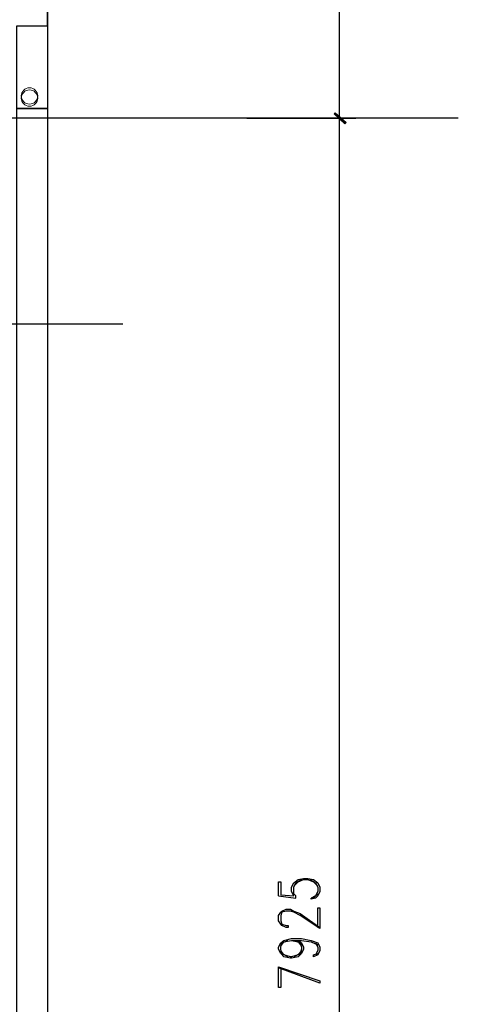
# Model space of a CAD drawing. Header units: millimetres. Extents: x 0 to 420, y 0 to 297.
# Tile 69 of 79: x 339 to 356, y 153 to 191. Entities that reach past the tile are written whole.
import ezdxf

# ---------------------------------------------------------------- set-up
doc = ezdxf.new("R2010")
doc.units = ezdxf.units.MM
doc.layers.add('FILL_000000', color=7, linetype='Continuous')
doc.layers.add('LINE_000000', color=7, linetype='Continuous')

msp = doc.modelspace()

# ---------------------------------------------------------------- hatches: boundary and pattern name
at = {"layer": 'FILL_000000'}
h = msp.add_hatch(color=7, dxfattribs=at)
h.dxf.hatch_style = 1
h.paths.add_polyline_path([(352.129, 187.071), (351.663, 187.41), (351.705, 187.452), (352.129, 187.071)])
h = msp.add_hatch(color=7, dxfattribs=at)
h.dxf.hatch_style = 1
h.paths.add_polyline_path([(351.705, 187.452), (351.663, 187.41), (352.129, 187.071), (351.705, 187.452)])
h = msp.add_hatch(color=7, dxfattribs=at)
h.dxf.hatch_style = 1
h.paths.add_polyline_path([(352.086, 187.029), (352.129, 187.071), (351.663, 187.41), (352.086, 187.029)])
h = msp.add_hatch(color=7, dxfattribs=at)
h.dxf.hatch_style = 1
h.paths.add_polyline_path([(351.663, 187.41), (352.129, 187.071), (352.086, 187.029), (351.663, 187.41)])

# ---------------------------------------------------------------- linework, layer by layer
at = {"layer": 'LINE_000000', "lineweight": 25}
for p, q in [((340.529, 220.599), (340.529, 67.691)), ((351.875, 187.24), (351.875, 211.201)), ((356.489, 187.24), (263.44, 187.24)), ((348.276, 187.24), (352.51, 187.24)), ((348.276, 187.24), (352.51, 187.24)), ((351.875, 123.91), (351.875, 187.24)), ((343.45, 179.239), (263.44, 179.239)), ((349.504, 157.014), (350.181, 156.93)), ((351.028, 157.099), (350.859, 156.93))]:
    msp.add_line(p, q, dxfattribs=at)
for points in [[(340.529, 190.839), (340.529, 211.201), (284.607, 211.201), (284.607, 190.839)], [(349.504, 157.014), (349.504, 157.565), (349.589, 157.565), (349.589, 157.057), (350.097, 157.014), (350.012, 157.184), (350.012, 157.353), (350.097, 157.522), (350.266, 157.649), (350.478, 157.692), (350.647, 157.692), (350.859, 157.649), (351.028, 157.522), (351.113, 157.353), (351.113, 157.184), (351.028, 157.014), (350.943, 156.93), (350.774, 156.887), (350.774, 156.93)], [(350.181, 156.93), (350.181, 157.014), (350.097, 157.099), (350.097, 157.353), (350.181, 157.522), (350.393, 157.649)], [(350.097, 157.395), (350.266, 157.565), (350.478, 157.649), (350.647, 157.649), (350.859, 157.565), (351.028, 157.395)], [(350.732, 157.649), (350.943, 157.522), (351.028, 157.353), (351.028, 157.184), (350.943, 157.014), (350.774, 156.93)], [(351.028, 155.787), (351.028, 156.549), (351.113, 156.549), (351.113, 155.744), (350.351, 156.252), (350.097, 156.379), (349.97, 156.422), (349.8, 156.422), (349.631, 156.379), (349.589, 156.252), (349.589, 156.041), (349.631, 155.914), (349.8, 155.871), (349.885, 155.871), (349.885, 155.787), (349.8, 155.787), (349.631, 155.871), (349.589, 155.914), (349.504, 156.041), (349.504, 156.252), (349.589, 156.379), (349.631, 156.422), (349.8, 156.506), (349.97, 156.506), (350.097, 156.422), (350.351, 156.337), (351.113, 155.787)], [(350.266, 155.279), (350.393, 155.194), (350.478, 155.025), (350.478, 154.94), (350.393, 154.771), (350.266, 154.644), (350.012, 154.601), (349.97, 154.601), (349.716, 154.644), (349.589, 154.771), (349.504, 154.94), (349.504, 155.025), (349.589, 155.194), (349.716, 155.279), (350.012, 155.363), (350.393, 155.363), (350.774, 155.279), (351.028, 155.194), (351.113, 155.025), (351.113, 154.898), (351.028, 154.728), (350.859, 154.644), (350.859, 154.728), (351.028, 154.771)], [(349.885, 154.644), (349.631, 154.771), (349.589, 154.94), (349.589, 155.025), (349.631, 155.194), (349.885, 155.279)], [(349.589, 155.067), (349.716, 155.236), (350.012, 155.279), (350.393, 155.279), (350.774, 155.236), (351.028, 155.109)], [(350.012, 155.279), (350.266, 155.236), (350.393, 155.067)], [(350.097, 155.279), (350.351, 155.194), (350.393, 155.025), (350.393, 154.94), (350.351, 154.771), (350.097, 154.644)], [(350.943, 155.194), (351.028, 155.025), (351.028, 154.898), (350.943, 154.728)], [(350.393, 154.898), (350.266, 154.728), (350.012, 154.644), (349.97, 154.644), (349.716, 154.728), (349.589, 154.898)], [(349.589, 154.22), (349.589, 153.458), (349.504, 153.458), (349.504, 154.263), (351.113, 153.712), (351.113, 153.628), (349.504, 154.22)]]:
    msp.add_lwpolyline(points, dxfattribs=at)
for points in [[(340.529, 190.839), (340.529, 187.621), (339.344, 187.621), (339.344, 190.839), (340.529, 190.839)], [(339.344, 187.621), (340.529, 187.621), (340.529, 148.886), (332.359, 148.886), (332.359, 150.072), (339.344, 150.072), (339.344, 187.621)]]:
    msp.add_lwpolyline(points, close=True, dxfattribs=at)
at = {"layer": 'LINE_000000', "lineweight": 13}
for points in [[(340.148, 188.108), (340.142, 188.172), (340.123, 188.232), (340.094, 188.286), (340.055, 188.333), (340.008, 188.371), (339.954, 188.401), (339.895, 188.419), (339.831, 188.426), (339.767, 188.419), (339.707, 188.401), (339.653, 188.371), (339.606, 188.333), (339.568, 188.286), (339.538, 188.232), (339.52, 188.172), (339.513, 188.108), (339.52, 188.044), (339.538, 187.985), (339.568, 187.931), (339.606, 187.884), (339.653, 187.845), (339.707, 187.816), (339.767, 187.797), (339.831, 187.791), (339.895, 187.797), (339.954, 187.816), (340.008, 187.845), (340.055, 187.884), (340.094, 187.931), (340.123, 187.985), (340.142, 188.044), (340.148, 188.108)], [(340.148, 188.023), (340.142, 188.087), (340.123, 188.147), (340.094, 188.201), (340.055, 188.248), (340.008, 188.287), (339.954, 188.316), (339.895, 188.335), (339.831, 188.341), (339.767, 188.335), (339.707, 188.316), (339.653, 188.287), (339.606, 188.248), (339.568, 188.201), (339.538, 188.147), (339.52, 188.087), (339.513, 188.023), (339.52, 187.96), (339.538, 187.9), (339.568, 187.846), (339.606, 187.799), (339.653, 187.76), (339.707, 187.731), (339.767, 187.712), (339.831, 187.706), (339.895, 187.712), (339.954, 187.731), (340.008, 187.76), (340.055, 187.799), (340.094, 187.846), (340.123, 187.9), (340.142, 187.96), (340.148, 188.023)], [(340.148, 188.023), (340.142, 188.087), (340.123, 188.147), (340.094, 188.201), (340.055, 188.248), (340.008, 188.287), (339.954, 188.316), (339.895, 188.335), (339.831, 188.341), (339.767, 188.335), (339.707, 188.316), (339.653, 188.287), (339.606, 188.248), (339.568, 188.201), (339.538, 188.147), (339.52, 188.087), (339.513, 188.023), (339.52, 187.96), (339.538, 187.9), (339.568, 187.846), (339.606, 187.799), (339.653, 187.76), (339.707, 187.731), (339.767, 187.712), (339.831, 187.706), (339.895, 187.712), (339.954, 187.731), (340.008, 187.76), (340.055, 187.799), (340.094, 187.846), (340.123, 187.9), (340.142, 187.96), (340.148, 188.023)]]:
    msp.add_lwpolyline(points, close=True, dxfattribs=at)
at = {"layer": 'LINE_000000', "lineweight": 0}
for points in [[(352.129, 187.071), (351.663, 187.41), (351.705, 187.452), (352.129, 187.071)], [(351.705, 187.452), (351.663, 187.41), (352.129, 187.071), (351.705, 187.452)], [(352.086, 187.029), (352.129, 187.071), (351.663, 187.41), (352.086, 187.029)], [(351.663, 187.41), (352.129, 187.071), (352.086, 187.029), (351.663, 187.41)]]:
    msp.add_lwpolyline(points, close=True, dxfattribs=at)

doc.saveas('drawing.dxf')
